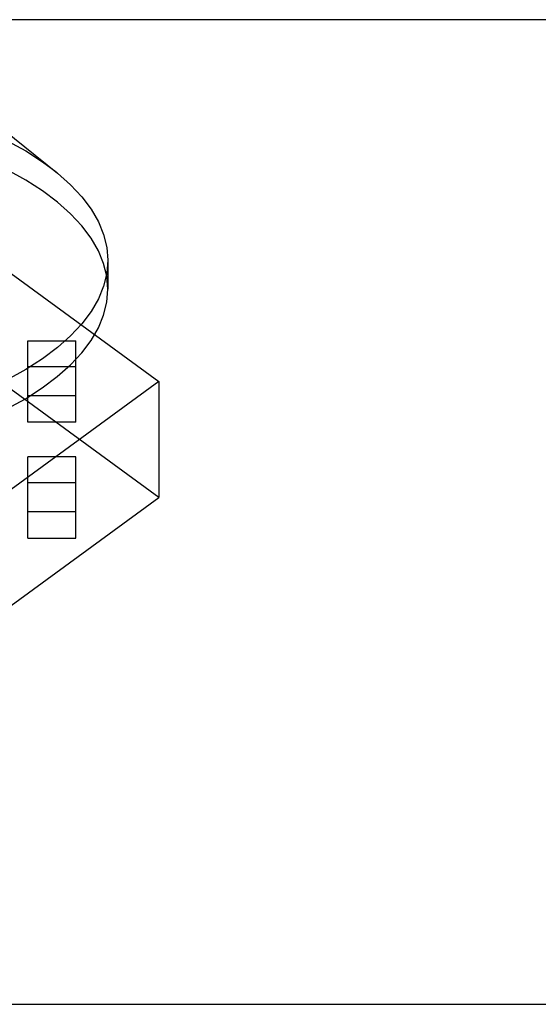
# Model space of a CAD drawing. Header units: inches. Extents: x 0 to 136, y 0 to 88.
# Tile 59 of 74: x 53.882 to 54.52, y 65.861 to 67.072. Entities that reach past the tile are written whole.
import ezdxf

# ---------------------------------------------------------------- set-up
doc = ezdxf.new("R2010")
doc.units = ezdxf.units.IN
doc.header["$LTSCALE"] = 7.48
doc.header["$MEASUREMENT"] = 0
doc.linetypes.add('HIDDEN', pattern=[0.2, 0.1, -0.1])
doc.linetypes.add('PHANTOM', pattern=[0.8, 0.45, -0.05, 0.1, -0.05, 0.1, -0.05])
doc.layers.get('0').update_dxf_attribs({"linetype": 'CONTINUOUS'})
doc.layers.add('AVAILABLE_DOOR_SPACE', color=7, linetype='CONTINUOUS')
doc.layers.add('DEFAULT_2', color=8, linetype='HIDDEN')

msp = doc.modelspace()

# ---------------------------------------------------------------- linework, layer by layer
at = {"color": 7, "linetype": 'Continuous'}
msp.add_line((53.9908, 66.7761), (53.9908, 66.7405), dxfattribs=at)
at = {"color": 3, "linetype": 'Continuous'}
msp.add_line((33.3251, 65.8612), (57.8051, 65.8612), dxfattribs=at)
at = {"color": 7, "linetype": 'Continuous'}
for points in [[(53.8227, 66.9685), (53.929, 66.8833), (53.9451, 66.8689), (53.9589, 66.8541), (53.9703, 66.839), (53.9792, 66.8235), (53.9856, 66.8079), (53.9895, 66.792), (53.9908, 66.7761)], [(53.9908, 66.7761), (53.9895, 66.7602), (53.9856, 66.7444), (53.9792, 66.7287), (53.9703, 66.7133), (53.9589, 66.6981), (53.9451, 66.6833), (53.929, 66.669), (53.9105, 66.6551), (53.8899, 66.6418), (53.8671, 66.6291), (53.8424, 66.6171)], [(53.8155, 66.5701), (53.8421, 66.5813), (53.8668, 66.5933), (53.8896, 66.6059), (53.9103, 66.6192), (53.9287, 66.6331), (53.9449, 66.6474), (53.9587, 66.6622), (53.9702, 66.6774), (53.9792, 66.6929), (53.9856, 66.7087), (53.9895, 66.7245), (53.9908, 66.7405)]]:
    msp.add_lwpolyline(points, dxfattribs=at)
at = {"layer": 'AVAILABLE_DOOR_SPACE', "color": 4, "linetype": 'PHANTOM'}
msp.add_line((34.9401, 67.072), (56.1944, 67.072), dxfattribs=at)
at = {"layer": 'DEFAULT_2', "color": 8, "linetype": 'HIDDEN'}
for p, q in [((53.7464, 66.8518), (54.0533, 66.6272)), ((54.0533, 66.4844), (53.7464, 66.7091)), ((53.8923, 66.5772), (53.8923, 66.6771)), ((53.8923, 66.6771), (53.9514, 66.6771)), ((53.9514, 66.5772), (53.9514, 66.6771)), ((53.9514, 66.645), (53.8923, 66.645)), ((54.0533, 66.6272), (53.7464, 66.4025)), ((54.0533, 66.6272), (54.0533, 66.4844)), ((53.9514, 66.6093), (53.8923, 66.6093)), ((53.9514, 66.5772), (53.8923, 66.5772)), ((53.8923, 66.4345), (53.8923, 66.5344)), ((53.9514, 66.5344), (53.8923, 66.5344)), ((53.9514, 66.4345), (53.9514, 66.5344)), ((53.9514, 66.5023), (53.8923, 66.5023)), ((53.7464, 66.2598), (54.0533, 66.4844)), ((53.9514, 66.4666), (53.8923, 66.4666)), ((53.8923, 66.4345), (53.9514, 66.4345))]:
    msp.add_line(p, q, dxfattribs=at)
for points in [[(53.8671, 66.9231), (53.8899, 66.9105), (53.9105, 66.8972), (53.9272, 66.8848)], [(53.9908, 66.7405), (53.9895, 66.7564), (53.9856, 66.7722), (53.9792, 66.7879), (53.9703, 66.8033), (53.9589, 66.8185), (53.9451, 66.8333), (53.929, 66.8476), (53.9106, 66.8615), (53.8899, 66.8748), (53.8672, 66.8874)]]:
    msp.add_lwpolyline(points, dxfattribs=at)

doc.saveas('drawing.dxf')
